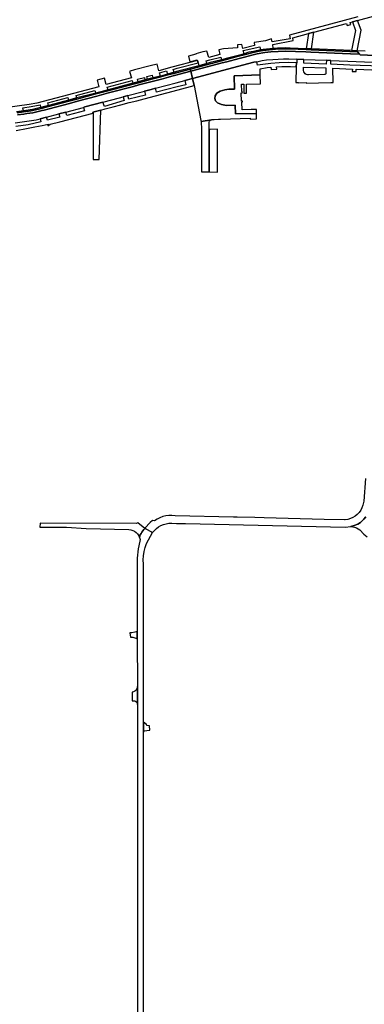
# Model space of a CAD drawing. Header units: metres. Extents: x 127325 to 135234, y 401140 to 409815.
# Tile 51 of 125: x 129109 to 129335, y 406998 to 407645. Entities that reach past the tile are written whole.
import ezdxf

# ---------------------------------------------------------------- set-up
doc = ezdxf.new("R2010")
doc.units = ezdxf.units.M
doc.layers.add('wegvakonderdelen', color=7, linetype='Continuous')

msp = doc.modelspace()

# ---------------------------------------------------------------- linework, layer by layer
at = {"layer": 'wegvakonderdelen'}
for points in [[(129330.22, 407646.41), (129285.42, 407634.41), (129285.84, 407632.08), (129274.08, 407630.05), (129273.74, 407631.97), (129269.74, 407630.64), (129262.33, 407629.58), (129262.6, 407627.67), (129254.9, 407625.78), (129254.19, 407628.41), (129251.35, 407628.16), (129251.47, 407626.14), (129242.3, 407625.58), (129239.16, 407624.87), (129239.88, 407621.74), (129232.6, 407619.82), (129231.3, 407623.88), (129228.7, 407623.42), (129224.04, 407622.19), (129224.1, 407621.98), (129219.2, 407620.69), (129220.17, 407617.01), (129224.96, 407618.3), (129225.1, 407617.81), (129225.5, 407616.36), (129226.02, 407614.42), (129231.2, 407615.84), (129230.74, 407617.59), (129233.14, 407618.21), (129240.38, 407620.11), (129240.84, 407618.36), (129243.88, 407619.05), (129252.61, 407621.36), (129255.74, 407622.19), (129255.2, 407624.29), (129266.09, 407626.77), (129266.49, 407624.76), (129268.24, 407624.99), (129270.41, 407625.2), (129274.85, 407625.64), (129274.56, 407628.39), (129287.96, 407631.03), (129287.66, 407632.75), (129297.87, 407635.49), (129297.87, 407635.49), (129301.43, 407636.44), (129322.89, 407642.18), (129323.22, 407640.7), (129325.71, 407641.37), (129325.36, 407642.83), (129326.75, 407643.17), (129330.14, 407644.09), (129340.68, 407646.86)], [(129346.04, 407620.96), (129331.92, 407621.49), (129331.43, 407622.03), (129331.43, 407622.03), (129325.46, 407622.27), (129299.5, 407623.3), (129296.17, 407623.43), (129282.71, 407623.97), (129278.08, 407623.76), (129273.27, 407623.42), (129269.28, 407622.99), (129264.23, 407622.19), (129260.86, 407621.41), (129256, 407620.12), (129252.53, 407619.2), (129244.43, 407617.05), (129241.34, 407616.23), (129220.71, 407610.77), (129221.98, 407605.99), (129262.17, 407616.66), (129264.07, 407617.06), (129267.52, 407617.81), (129270.51, 407618.2), (129274.51, 407618.56), (129281.49, 407618.97), (129284.97, 407619), (129290.33, 407618.78), (129294.9, 407618.59), (129309.7, 407617.97), (129312.63, 407617.85), (129345.74, 407616.47)], [(129335.03, 407623.93), (129329.82, 407624.16), (129326.27, 407624.3), (129299.87, 407625.41), (129296.37, 407625.55), (129296.37, 407625.55), (129285.91, 407625.99), (129283.2, 407626.04), (129277.63, 407625.83), (129274.85, 407625.64), (129270.41, 407625.2), (129268.24, 407624.99), (129266.49, 407624.76), (129261.86, 407623.84), (129258.76, 407623.26), (129255.74, 407622.17), (129255.74, 407622.19), (129252.61, 407621.36), (129243.88, 407619.05), (129240.84, 407618.36), (129233.47, 407616.43), (129231.2, 407615.84), (129226.02, 407614.42), (129226.2, 407613.74), (129226.95, 407613.94), (129240.84, 407617.61), (129244.09, 407618.47), (129252.03, 407620.57), (129255.68, 407621.53), (129262.59, 407623.36), (129265.52, 407623.95), (129268.28, 407624.36), (129276.38, 407625.16), (129282.87, 407625.44), (129285.87, 407625.4), (129296.37, 407624.96), (129299.72, 407624.82), (129330, 407623.56), (129331.43, 407622.03), (129331.92, 407621.49), (129346.04, 407620.96)], [(129106.46, 407584.12), (129110.97, 407584.74), (129110.67, 407586.82), (129116.01, 407587.6), (129121.87, 407588.82), (129122.28, 407586.97), (129127.36, 407588.26), (129126.99, 407590.14), (129140.12, 407593.61), (129140.58, 407591.86), (129140.58, 407591.86), (129146.01, 407593.24), (129145.57, 407594.94), (129157.93, 407598.17), (129158.37, 407596.47), (129166.46, 407598.53), (129165.96, 407600.37), (129182.26, 407604.78), (129182.76, 407602.94), (129186.14, 407603.91), (129185.71, 407605.65), (129190.29, 407606.77), (129190.72, 407605.03), (129192.36, 407605.55), (129191.89, 407607.42), (129195.36, 407608.29), (129195.83, 407606.42), (129200.92, 407607.62), (129200.32, 407609.7), (129204.85, 407611), (129205.45, 407608.92), (129209.78, 407610.08), (129209.26, 407612.02), (129211.74, 407612.69), (129225.5, 407616.36), (129225.1, 407617.81), (129208.29, 407613.36), (129199.9, 407611.14), (129198.78, 407615.46), (129194.03, 407614.22), (129183.8, 407611.6), (129181.01, 407610.77), (129180.65, 407610.68), (129181.81, 407606.36), (129165.35, 407601.99), (129164.17, 407606.26), (129159.35, 407604.95), (129160.55, 407600.6), (129119.71, 407589.84), (129114.76, 407588.91), (129059.76, 407581.28)], [(129345.59, 407614.12), (129325.08, 407614.86), (129312.53, 407615.36), (129312.63, 407617.85), (129309.7, 407617.97), (129309.54, 407615.4), (129294.88, 407615.98), (129294.9, 407618.59), (129290.33, 407618.78), (129290.32, 407616.38), (129290.07, 407616.39), (129289.95, 407613.73), (129289.64, 407603.4), (129291.43, 407603.44), (129291.51, 407603.21), (129296.43, 407603.33), (129296.42, 407603), (129312.66, 407603.36), (129314.06, 407603.47), (129313.96, 407612.72), (129326.77, 407612.22), (129326.68, 407610.7), (129329.23, 407610.63), (129329.3, 407612.09), (129344.51, 407611.52)], [(129105.48, 407576.91), (129116.35, 407578.41), (129119.3, 407578.92), (129121.95, 407579.54), (129126.23, 407580.67), (129134.32, 407582.81), (129138.84, 407584.01), (129150.44, 407587.07), (129150.44, 407587.07), (129151.29, 407587.3), (129163.17, 407590.44), (129173.98, 407593.3), (129176.49, 407593.96), (129179.46, 407594.75), (129188.89, 407597.24), (129190.47, 407597.66), (129194.7, 407598.78), (129197.69, 407599.57), (129211.14, 407603.12), (129216.93, 407604.65), (129221.98, 407605.99), (129220.71, 407610.77), (129210, 407607.93), (129209.81, 407607.88), (129206.07, 407606.89), (129201.54, 407605.68), (129196.31, 407604.3), (129186.76, 407601.77), (129183.26, 407600.84), (129166.87, 407596.5), (129159.13, 407594.45), (129146.48, 407591.09), (129141.12, 407589.67), (129127.88, 407586.16), (129124.7, 407585.32), (129123.18, 407584.96), (129117.09, 407583.53), (129113.29, 407582.94), (129111.29, 407582.67), (129107.17, 407582.1)], [(129106.9, 407583.57), (129111.06, 407584.15), (129115.94, 407584.82), (129118.93, 407585.38), (129122.76, 407586.39), (129127.41, 407587.62), (129140.71, 407591.14), (129145.96, 407592.53), (129158.53, 407595.85), (129166.36, 407597.92), (129182.88, 407602.29), (129186.45, 407603.23), (129195.94, 407605.74), (129201.03, 407607.09), (129205.71, 407608.32), (129209.53, 407609.33), (129220.34, 407612.19), (129226.2, 407613.74), (129226.02, 407614.42), (129212.23, 407610.74), (129209.78, 407610.08), (129209.78, 407610.08), (129205.45, 407608.92), (129200.92, 407607.62), (129195.83, 407606.42), (129192.36, 407605.55), (129190.72, 407605.03), (129186.14, 407603.91), (129182.76, 407602.94), (129166.46, 407598.53), (129158.37, 407596.47), (129146.01, 407593.24), (129140.58, 407591.86), (129127.36, 407588.26), (129122.28, 407586.97), (129116.99, 407585.59), (129110.97, 407584.74), (129106.46, 407584.12)], [(129107.17, 407582.1), (129111.29, 407582.67), (129113.29, 407582.94), (129117.09, 407583.53), (129123.18, 407584.96), (129124.7, 407585.32), (129127.88, 407586.16), (129141.12, 407589.67), (129141.12, 407589.67), (129146.48, 407591.09), (129159.13, 407594.45), (129166.87, 407596.5), (129183.26, 407600.84), (129186.76, 407601.77), (129196.31, 407604.3), (129201.54, 407605.68), (129206.07, 407606.89), (129209.81, 407607.88), (129210, 407607.93), (129220.71, 407610.77), (129220.34, 407612.19), (129209.53, 407609.33), (129205.71, 407608.32), (129201.03, 407607.09), (129195.94, 407605.74), (129186.45, 407603.23), (129182.88, 407602.29), (129166.36, 407597.92), (129158.53, 407595.85), (129145.96, 407592.53), (129140.71, 407591.14), (129127.41, 407587.62), (129122.76, 407586.39), (129118.93, 407585.38), (129115.94, 407584.82), (129111.06, 407584.15), (129106.9, 407583.57)], [(129106.17, 407571.79), (129113.09, 407573.27), (129118.38, 407574.25), (129123.3, 407575.16), (129127.18, 407576.09), (129127.09, 407575.04), (129128.46, 407575.94), (129134.76, 407577.61), (129156.68, 407583.32), (129156.68, 407583.32), (129156.57, 407583.83), (129161.68, 407585.24), (129164.55, 407586.03), (129169.78, 407587.42), (129174.98, 407588.8), (129180.44, 407590.22), (129185.34, 407591.45), (129190.23, 407592.67), (129212.41, 407598.54), (129223.03, 407601.34), (129221.98, 407605.99), (129216.93, 407604.65), (129217.49, 407601.96), (129211.86, 407600.54), (129198.25, 407597.13), (129197.69, 407599.57), (129194.7, 407598.78), (129190.47, 407597.66), (129191.15, 407595.06), (129180.09, 407592.42), (129179.46, 407594.75), (129176.49, 407593.96), (129177.15, 407591.46), (129164.1, 407587.57), (129163.17, 407590.44), (129151.29, 407587.3), (129150.44, 407587.07), (129151.13, 407584.78), (129144.42, 407582.98), (129139.46, 407581.76), (129138.84, 407584.01), (129134.32, 407582.81), (129134.93, 407580.65), (129126.75, 407578.64), (129126.23, 407580.67), (129121.95, 407579.54), (129122.39, 407577.57), (129114.18, 407575.55), (129105.96, 407574.47)], [(129335.35, 407343.47), (129334.26, 407328.61), (129334.11, 407327.54), (129333.69, 407325.82), (129333.04, 407324.16), (129332.19, 407322.59), (129331.14, 407321.15), (129329.92, 407319.85), (129328.54, 407318.72), (129327.03, 407317.78), (129325.41, 407317.04), (129323.71, 407316.51), (129321.96, 407316.2), (129321.61, 407316.17), (129308.23, 407316.56), (129268.79, 407317.54), (129262.67, 407317.7), (129251.08, 407317.98), (129248.84, 407318.04), (129210.45, 407318.99), (129208.43, 407319.16), (129206.39, 407319.11), (129204.38, 407318.84), (129202.41, 407318.35), (129200.5, 407317.64), (129198.68, 407316.74), (129196.97, 407315.64), (129195.73, 407315.72), (129194.12, 407314.58), (129190.54, 407310.7), (129195.75, 407307.87), (129196.88, 407309.3), (129198.18, 407310.57), (129199.63, 407311.67), (129201.21, 407312.57), (129202.89, 407313.27), (129204.64, 407313.75), (129206.44, 407314), (129208.26, 407314.02), (129211.49, 407313.95), (129217.32, 407313.81), (129321.99, 407311.37), (129325.66, 407311.84), (129327.93, 407312.53), (129330.27, 407313.44), (129332.04, 407314.54), (129334.22, 407316.63), (129335.59, 407318.31)], [(129335.59, 407318.31), (129334.22, 407316.63), (129332.04, 407314.54), (129330.27, 407313.44), (129327.93, 407312.53), (129325.66, 407311.84), (129326.94, 407311.77), (129328.2, 407311.51), (129329.41, 407311.06), (129330.53, 407310.43), (129331.55, 407309.64), (129334.25, 407306.9), (129336.44, 407305.08)], [(129189.74, 406989.38), (129189.74, 407176.94), (129189.74, 407183.43), (129189.65, 407287.16), (129189.62, 407289.91), (129189.82, 407292.66), (129190.26, 407295.37), (129190.92, 407298.04), (129191.81, 407300.65), (129192.92, 407303.16), (129194.24, 407305.58), (129195.75, 407307.87), (129195.75, 407307.87), (129190.53, 407310.68), (129189.89, 407309.84), (129189.28, 407308.99), (129188.69, 407308.11), (129188.13, 407307.22), (129187.6, 407306.31), (129187.12, 407304.63), (129187.48, 407303.4), (129186.62, 407299.12), (129186.26, 407297.15), (129185.98, 407295.16), (129185.78, 407293.17), (129185.67, 407291.17), (129185.63, 407289.17), (129185.67, 407242.94), (129185.68, 407238.06), (129185.71, 407206.79), (129185.83, 407201.34), (129185.72, 407195.09), (129185.7, 406989.38)]]:
    msp.add_lwpolyline(points, dxfattribs=at)
for points in [[(129330.14, 407644.09), (129326.75, 407643.17), (129328.82, 407637.52), (129326.27, 407624.3), (129329.82, 407624.16), (129332.4, 407637.69), (129330.14, 407644.09)], [(129301.43, 407636.44), (129297.87, 407635.49), (129296.37, 407625.55), (129299.87, 407625.41), (129301.43, 407636.44)], [(129330, 407623.56), (129299.72, 407624.82), (129296.37, 407624.96), (129285.87, 407625.4), (129282.87, 407625.44), (129276.38, 407625.16), (129268.28, 407624.36), (129265.52, 407623.95), (129262.59, 407623.36), (129255.68, 407621.53), (129252.03, 407620.57), (129244.09, 407618.47), (129240.84, 407617.61), (129226.95, 407613.94), (129226.2, 407613.74), (129220.34, 407612.19), (129220.71, 407610.77), (129241.34, 407616.23), (129244.43, 407617.05), (129252.53, 407619.2), (129256, 407620.12), (129260.86, 407621.41), (129264.23, 407622.19), (129269.28, 407622.99), (129273.27, 407623.42), (129278.08, 407623.76), (129282.71, 407623.97), (129296.17, 407623.43), (129299.5, 407623.3), (129325.46, 407622.27), (129331.43, 407622.03), (129330, 407623.56)], [(129266.35, 407608.42), (129266.28, 407612.45), (129270.91, 407613.15), (129273.33, 407613.4), (129273.49, 407611.93), (129277.16, 407612.22), (129277.04, 407613.71), (129280.43, 407613.88), (129286.21, 407613.9), (129289.95, 407613.73), (129290.07, 407616.39), (129284.97, 407616.59), (129278.83, 407616.37), (129273.28, 407615.95), (129264.55, 407614.66), (129264.07, 407617.06), (129262.17, 407616.66), (129221.98, 407605.99), (129223.03, 407601.34), (129227.32, 407578.47), (129227.46, 407577.75), (129234.24, 407578.98), (129234.78, 407579.08), (129236.07, 407579.12), (129238.96, 407579.21), (129240.35, 407579.26), (129259.77, 407579.86), (129259.77, 407579.41), (129263.88, 407579.46), (129263.83, 407582.98), (129250.1, 407582.79), (129249.84, 407588.46), (129244.08, 407588.35), (129240.92, 407588.91), (129238.3, 407590.07), (129236.98, 407591.28), (129236.6, 407592.8), (129236.7, 407594.65), (129237.88, 407596.39), (129240.13, 407597.63), (129243.02, 407598.56), (129245.63, 407599.05), (129249.44, 407599.02), (129249.26, 407607.84), (129266.35, 407608.42)], [(129298.07, 407608.32), (129297.27, 407608.4), (129296.52, 407608.68), (129295.86, 407609.13), (129295.33, 407609.72), (129294.95, 407610.43), (129294.76, 407611.2), (129294.78, 407613.52), (129309.33, 407612.93), (129309.38, 407609.68), (129309.37, 407609.35), (129309.26, 407609.05), (129309.05, 407608.8), (129308.77, 407608.63), (129308.45, 407608.57), (129298.07, 407608.32)], [(129266.35, 407608.42), (129249.26, 407607.84), (129249.44, 407599.02), (129245.63, 407599.05), (129243.02, 407598.56), (129240.13, 407597.63), (129237.88, 407596.39), (129236.7, 407594.65), (129236.6, 407592.8), (129236.98, 407591.28), (129238.3, 407590.07), (129240.92, 407588.91), (129244.08, 407588.35), (129249.84, 407588.46), (129250.1, 407582.79), (129263.83, 407582.98), (129263.8, 407585.72), (129260.38, 407585.6), (129254.38, 407585.49), (129254.28, 407590.45), (129254.65, 407590.79), (129254.73, 407591.18), (129253.92, 407591.19), (129253.81, 407596.63), (129254.56, 407596.64), (129254.6, 407597.02), (129254.15, 407597.44), (129254.04, 407602.35), (129255.63, 407602.34), (129255.59, 407596.34), (129257.35, 407596.33), (129257.4, 407602.3), (129266.44, 407602.53), (129266.35, 407608.42)], [(129161.68, 407585.24), (129156.57, 407583.83), (129156.68, 407583.32), (129156.78, 407552.82), (129160.57, 407552.81), (129161.68, 407585.24)], [(129232.92, 407572.75), (129232.82, 407573.02), (129232.77, 407577.02), (129232.85, 407577.54), (129233.05, 407578.02), (129233.36, 407578.44), (129233.77, 407578.76), (129234.24, 407578.98), (129227.46, 407577.75), (129227.73, 407572.46), (129227.74, 407568.64), (129227.77, 407556.3), (129227.77, 407553.14), (129227.79, 407544.66), (129232.74, 407544.63), (129232.92, 407572.75)], [(129232.92, 407572.75), (129232.74, 407544.63), (129238.2, 407544.59), (129238.21, 407572.7), (129233.42, 407572.55), (129233.31, 407572.54), (129233.19, 407572.55), (129233.09, 407572.6), (129232.99, 407572.66), (129232.92, 407572.75)], [(129186.01, 407314.33), (129184.98, 407313.79), (129121.86, 407314.17), (129121.82, 407311.48), (129139.3, 407311.53), (129152.09, 407310.66), (129180.08, 407309.89), (129181.41, 407309.74), (129182.69, 407309.35), (129183.88, 407308.75), (129184.95, 407307.95), (129185.87, 407306.98), (129186.6, 407305.86), (129187.12, 407304.63), (129187.6, 407306.31), (129188.13, 407307.22), (129188.69, 407308.11), (129189.28, 407308.99), (129189.89, 407309.84), (129190.53, 407310.68), (129186.01, 407314.33)], [(129185.67, 407242.94), (129183.99, 407242.41), (129182.17, 407242.08), (129180.8, 407242.1), (129181.12, 407239.21), (129182.67, 407239.2), (129184.62, 407238.55), (129185.68, 407238.06), (129185.67, 407242.94)], [(129185.83, 407201.34), (129185.71, 407206.79), (129185.59, 407205.87), (129185.24, 407205.02), (129184.68, 407204.28), (129183.96, 407203.72), (129183.11, 407203.35), (129182.2, 407203.22), (129182.26, 407197.49), (129183.32, 407197.49), (129184.06, 407197.37), (129184.73, 407197.03), (129185.26, 407196.5), (129185.6, 407195.83), (129185.72, 407195.09), (129185.83, 407201.34)], [(129193.61, 407181.11), (129192.15, 407181.21), (129191.4, 407182.06), (129189.74, 407183.43), (129189.74, 407176.94), (129190.42, 407177.8), (129191.89, 407178.03), (129193.86, 407178.21), (129193.61, 407181.11)]]:
    msp.add_lwpolyline(points, close=True, dxfattribs=at)

doc.saveas('drawing.dxf')
